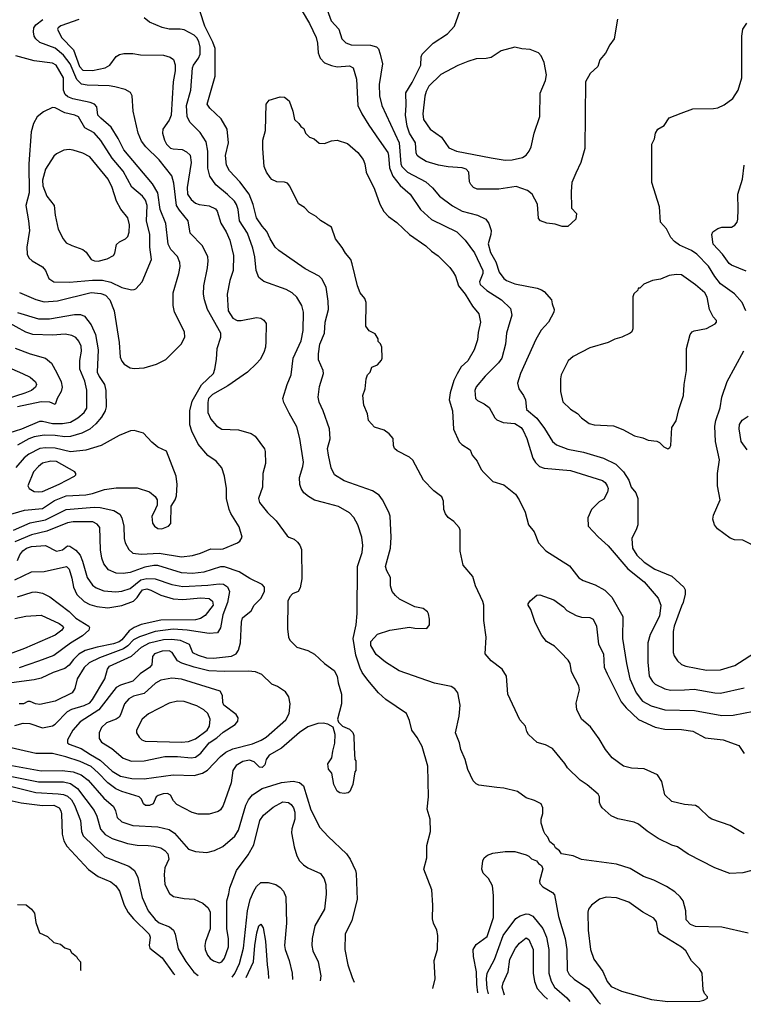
# Model space of a CAD drawing. Extents: x 997028 to 1115134, y 536408 to 618974.
# Tile 237 of 256: x 1059830 to 1065039, y 539881 to 546973. Entities that reach past the tile are written whole.
import ezdxf

# ---------------------------------------------------------------- set-up
doc = ezdxf.new("R2010")
doc.units = 0

msp = doc.modelspace()

# ---------------------------------------------------------------- linework, layer by layer
at = {"layer": '0CON10XD'}
for points in [[(1061985.4, 547205), (1062071.8, 546965), (1062127.5, 546905), (1062149.2, 546835), (1062178, 546805), (1062215, 546791.5), (1062355, 546788.1), (1062397.9, 546777.9), (1062411.9, 546761.9), (1062425.5, 546725.5), (1062440.6, 546655), (1062418.2, 546505), (1062419.2, 546425), (1062436.2, 546355), (1062560.8, 546085), (1062573.7, 545935), (1062580, 545915), (1062620.5, 545875), (1062754.4, 545805), (1062801.7, 545761.7), (1062852, 545702), (1062945, 545632.7), (1063015, 545593.8), (1063125.3, 545565.3), (1063185.8, 545535), (1063206.5, 545505), (1063223.2, 545455), (1063221.3, 545425), (1063201.4, 545358.6), (1063218.5, 545295), (1063257.5, 545227.5), (1063280.7, 545155), (1063315, 545108.5), (1063335, 545093.6), (1063395, 545070), (1063555, 545039.2), (1063585, 545028), (1063606.2, 545015), (1063658.8, 544955), (1063662, 544925), (1063676.2, 544885), (1063673.8, 544865), (1063637.1, 544795), (1063583.9, 544736.1), (1063545, 544670), (1063433.8, 544425), (1063414.6, 544355), (1063422.3, 544315), (1063457.1, 544265), (1063470.4, 544235), (1063477.5, 544165), (1063551.4, 544101.4), (1063607.6, 544027.6), (1063664.7, 543934.7), (1063695, 543911.1), (1063775, 543878.8), (1063888.1, 543858.1), (1064033.4, 543813.4), (1064120.2, 543770.2), (1064176.1, 543716.1), (1064214.2, 543655), (1064230.8, 543605), (1064265, 543563.8), (1064278.5, 543525), (1064279.6, 543335), (1064271.2, 543305), (1064235.4, 543235), (1064242.3, 543165), (1064273.2, 543115), (1064325, 543065.4), (1064403.1, 543015), (1064525, 542963.5), (1064610, 542885), (1064620, 542865), (1064619.2, 542835), (1064606.7, 542775), (1064595, 542749.2)], [(1065075, 540393.3), (1064885, 540435.7), (1064695, 540440.8), (1064658.1, 540455), (1064628.7, 540488.7), (1064625.6, 540555), (1064605.8, 540625), (1064584, 540655), (1064545, 540690), (1064485, 540728.6), (1064395, 540774.3), (1064321.1, 540801.1), (1064225, 540858.1), (1064125, 540890), (1063875, 540924.2), (1063815, 540948.8), (1063730, 540965), (1063716.4, 540986.4), (1063687, 541007), (1063676.4, 541026.4), (1063645, 541050), (1063632.5, 541085), (1063612.5, 541105), (1063602.5, 541125), (1063583.8, 541185), (1063583.8, 541215), (1063596.2, 541255), (1063596.2, 541295), (1063583.3, 541325), (1063535, 541348.8), (1063475, 541366.7), (1063412.3, 541412.3), (1063315, 541437.5), (1063265, 541442.5), (1063135, 541460), (1063115, 541468), (1063095, 541490), (1063055, 541572.5), (1063036, 541645), (1063006.2, 541715), (1062996, 541765), (1062966, 541835), (1062992.5, 541955), (1063000, 542035), (1062983.2, 542123.2), (1062963.2, 542153.2), (1062935, 542169.2), (1062815.9, 542194.1), (1062562.2, 542282.2), (1062462, 542345), (1062395, 542400), (1062358.6, 542465), (1062358.6, 542495), (1062405, 542545.7), (1062494.4, 542575.6), (1062635, 542596), (1062675, 542589.2), (1062761.7, 542588.3), (1062778.8, 542615), (1062780, 542655), (1062772.3, 542692.3), (1062765, 542706.7), (1062735, 542731.2), (1062675, 542744), (1062565, 542798), (1062534.5, 542824.5), (1062512, 542855), (1062500, 542895), (1062498, 542955), (1062472.7, 543002.7), (1062463.1, 543035), (1062498.9, 543165), (1062504.4, 543245), (1062495.8, 543395.8), (1062488, 543425), (1062442.5, 543515), (1062417, 543547), (1062370.3, 543580.3), (1062165, 543651.4), (1062096.2, 543695), (1062071.4, 543745), (1062053.1, 543835), (1062045.9, 543884.1), (1062065.7, 543954.3), (1062060, 544025), (1062014.4, 544155), (1061985, 544218.8), (1061977.3, 544255), (1061988.3, 544331.7), (1062016.7, 544425), (1062015, 544446.7), (1061981.7, 544521.7), (1061980.8, 544565), (1061991.1, 544635), (1062024.3, 544715), (1062028.6, 544795), (1062053.1, 544885), (1062051.1, 544945), (1062035.6, 545045), (1062004, 545105), (1061985.6, 545125.6), (1061885, 545178), (1061695, 545310), (1061670, 545335), (1061633.3, 545395), (1061607.8, 545447.8), (1061574.4, 545485), (1061534.6, 545545), (1061511.5, 545641.5), (1061480.9, 545715), (1061415, 545804.4), (1061339.5, 545885), (1061319.5, 545925), (1061311.5, 545995), (1061333.6, 546085), (1061323.3, 546185), (1061279.4, 546259.4), (1061198.6, 546335), (1061180.6, 546365), (1061237.8, 546565), (1061237.1, 546765), (1061220.7, 546810.7), (1061161.8, 546925), (1061128.5, 547028.5)], [(1061863.5, 547035), (1061915.6, 546945), (1061964, 546844), (1061974.6, 546804.6), (1061978.5, 546735), (1061991.9, 546695), (1062025, 546662.5), (1062075, 546641.9), (1062115, 546633.3), (1062205, 546640.9), (1062230, 546625), (1062253.7, 546543.7), (1062264.5, 546355), (1062292.5, 546295), (1062342.4, 546212.4), (1062417.1, 546105), (1062478.8, 546015), (1062485.2, 545995), (1062491, 545905), (1062516.4, 545846.4), (1062569.4, 545779.4), (1062640.5, 545715), (1062715.3, 545605.3), (1062794.7, 545534.7), (1062977.1, 545445), (1063035.7, 545385), (1063105, 545294), (1063164.7, 545165), (1063164.7, 545145), (1063139.6, 545085), (1063144.5, 545065), (1063192.3, 545022.3), (1063297.1, 544955), (1063363.6, 544893.6), (1063372.9, 544845), (1063345.5, 544754.5), (1063334.4, 544715), (1063327.8, 544635), (1063301.1, 544535), (1063277.7, 544502.3), (1063180, 544405), (1063115, 544328.8), (1063107.3, 544302.7), (1063110.8, 544245), (1063125, 544229.2), (1063173.8, 544205), (1063208.9, 544178.9), (1063250, 544105), (1063265, 544090), (1063311.3, 544071.3), (1063393.3, 544065), (1063439.4, 544035), (1063454.6, 544014.6), (1063480.5, 543955), (1063522.7, 543815), (1063543, 543783), (1063572.5, 543755), (1063605, 543743.5), (1063795, 543726.1), (1064025, 543652.5)], [(1064133, 546977), (1064110, 546835), (1064077.7, 546792.3), (1064047.5, 546732.5), (1064006.4, 546683.6), (1063992.5, 546635), (1063936.2, 546585), (1063904, 546525), (1063898, 546045), (1063868.8, 545945), (1063833.1, 545866.9), (1063805, 545800), (1063800, 545735), (1063802.5, 545615), (1063837, 545577), (1063832.5, 545535), (1063775, 545482.5), (1063735, 545483.3), (1063685, 545498.8), (1063625, 545506.7), (1063580, 545525), (1063565, 545540), (1063556.7, 545645), (1063520, 545715), (1063485, 545742.9), (1063405, 545770.6), (1063278.3, 545751.7), (1063122.8, 545752.8), (1063096, 545765), (1063076.5, 545786.5), (1063068.6, 545805), (1063062.9, 545875), (1063044, 545895), (1063015, 545905.4), (1062915, 545913.1), (1062845, 545926), (1062755, 545950.8), (1062705, 545982.2), (1062692.2, 545995), (1062684.7, 546014.7), (1062678.2, 546085), (1062635.3, 546155), (1062619.8, 546205), (1062606.4, 546285), (1062612.4, 546357.6), (1062610, 546445), (1062655, 546520.8), (1062716.4, 546645), (1062720.8, 546705), (1062728, 546725), (1062805.5, 546804.5), (1062909.3, 546870.7), (1062959.2, 546925), (1062997.5, 547035)], [(1059785, 543294.8), (1059905, 543349.8), (1060015, 543370), (1060165, 543444.8), (1060365, 543461.3), (1060409.1, 543459.1), (1060506.8, 543436.8), (1060550.5, 543410.5), (1060565.5, 543385), (1060578.5, 543325), (1060581.8, 543235), (1060589.5, 543205), (1060615, 543155.7), (1060645, 543131.2), (1060705, 543121.9), (1060835, 543129.8), (1060995.3, 543104.7), (1061075, 543112.3), (1061130.6, 543129.4), (1061205, 543160.5), (1061275, 543157.8), (1061295, 543162.2), (1061398.8, 543205), (1061415, 543216.2), (1061430.8, 543245), (1061410.7, 543320.7), (1061350.6, 543415), (1061338.9, 543445), (1061318.9, 543525), (1061317.8, 543595), (1061304.4, 543684.4), (1061285.8, 543745), (1061245, 543794), (1061185, 543834), (1061114.7, 543914.7), (1061069, 544009), (1061054.7, 544055), (1061055.4, 544155), (1061071.5, 544225), (1061138, 544342), (1061224.1, 544425), (1061235.3, 544455), (1061245.9, 544524.1), (1061252.4, 544605), (1061277.7, 544685), (1061276.9, 544715), (1061182.9, 544885), (1061160, 544955), (1061153.6, 544995), (1061154.5, 545055), (1061182.7, 545185), (1061187.3, 545235), (1061183.5, 545265), (1061144.7, 545344.7), (1061056.7, 545435), (1061043.6, 545525), (1060979.9, 545599.9), (1060958.2, 545635), (1060940, 545795), (1060925, 545846.9), (1060835, 545963.3), (1060737.7, 546057.7), (1060707.6, 546097.6), (1060682.3, 546155), (1060645.7, 546315), (1060640, 546425), (1060627.6, 546447.6), (1060589.3, 546469.3), (1060515, 546488.8), (1060475, 546495.4), (1060315, 546500), (1060275, 546508.2), (1060242.4, 546542.4), (1060192.4, 546655), (1060145, 546718.4), (1060085, 546766.9), (1059975, 546809.2), (1059945.6, 546835), (1059934.7, 546854.7), (1059928.2, 546885), (1059931.2, 546915), (1059945.4, 546935), (1059995.6, 546974.4)], [(1060255, 546973.8), (1060125, 546928.9), (1060105.7, 546915), (1060103.1, 546905), (1060130.9, 546845), (1060216.3, 546756.3), (1060261.5, 546635), (1060285, 546608.9), (1060355, 546606.3), (1060444.7, 546625.3), (1060477.8, 546645), (1060523.4, 546706.6), (1060548, 546722), (1060580.7, 546729.3), (1060645, 546730), (1060699.1, 546719.1), (1060865, 546716.9), (1060913, 546703), (1060936.2, 546685), (1060948.3, 546648.3), (1060949.5, 546605), (1060934.4, 546525), (1060920.4, 546285), (1060905, 546249.2), (1060861.1, 546185), (1060858.8, 546155), (1060871.8, 546105), (1060887.7, 546075), (1060915, 546048.5), (1060935, 546041.5), (1060998.5, 546038.5), (1061030.6, 546020.6), (1061056.3, 545996.3), (1061064.5, 545944.5), (1061034.7, 545765), (1061038.7, 545715), (1061065, 545678.2), (1061095, 545652.1), (1061122.1, 545642.1), (1061195, 545630.9), (1061239.8, 545609.8), (1061252.5, 545592.5), (1061278.3, 545508.3), (1061315.3, 545445.3)], [(1062803.7, 539994.2), (1062820, 540065), (1062814.3, 540195), (1062837.1, 540275), (1062840, 540375), (1062832, 540415), (1062808, 540465), (1062802, 540495), (1062803.8, 540595), (1062796.2, 540705), (1062740, 540855), (1062760, 540935), (1062760, 541025), (1062787.1, 541125), (1062784.3, 541215), (1062762.5, 541285), (1062772.9, 541375), (1062767.8, 541595), (1062727.4, 541737.4), (1062692.1, 541802.1), (1062652, 541855), (1062636, 541925), (1062614.5, 541974.5), (1062465.5, 542075.5), (1062413.7, 542123.7), (1062335, 542214.2), (1062295, 542270.8), (1062281.2, 542301.2), (1062249.8, 542395), (1062230.5, 542515), (1062252.9, 542615), (1062259.2, 542695), (1062260.8, 543035), (1062295.6, 543135), (1062299.5, 543185), (1062292.7, 543245), (1062264.5, 543335), (1062236, 543386), (1062205, 543420.6), (1062125, 543466.4), (1062016.2, 543496.2), (1061953, 543513), (1061908.3, 543538.3), (1061874.5, 543564.5), (1061855, 543596.7), (1061845.5, 543625.5), (1061843.6, 543675), (1061868.5, 543755), (1061871.8, 543785), (1061846.2, 543955), (1061825, 544040), (1061768.7, 544138.7), (1061732, 544215), (1061724.2, 544244.2), (1061754.4, 544345), (1061783.5, 544415), (1061798.8, 544535), (1061855, 544659.2), (1061870, 544735), (1061872.7, 544865), (1061861.1, 544915), (1061824.4, 544975), (1061791.4, 545005), (1061748.8, 545028.8), (1061587, 545087), (1061550.8, 545115), (1061532.2, 545165), (1061521.6, 545265), (1061507.5, 545327.5), (1061468.8, 545435), (1061411.9, 545525), (1061402.5, 545605), (1061391.3, 545641.3), (1061375, 545665.4), (1061325, 545714.6), (1061242.5, 545782.5), (1061197.9, 545845), (1061183.6, 545903.6), (1061183.6, 546025), (1061173.2, 546093.2), (1061129.8, 546159.8), (1061054.5, 546235), (1061036.1, 546275), (1061030.6, 546355), (1061062.7, 546465), (1061074.2, 546625), (1061081.8, 546645), (1061118.1, 546695), (1061128.8, 546725), (1061128.7, 546775), (1061119.3, 546815), (1061105, 546841.5), (1061085, 546861.6), (1061015, 546898.7), (1060985.4, 546904.6), (1060905.4, 546905.4), (1060856.4, 546916.4), (1060765, 546956), (1060726.2, 546985)], [(1065056.2, 544875), (1065031.1, 544935), (1064975, 544997.8), (1064875, 545071.2), (1064833.3, 545123.3), (1064788, 545198), (1064705, 545283.8), (1064665, 545310.4), (1064578.9, 545348.9), (1064544, 545375), (1064518, 545405), (1064485, 545466.7), (1064444, 545515), (1064436.2, 545625), (1064380.5, 545800.5), (1064381.2, 546075), (1064398.8, 546115), (1064406.7, 546155), (1064423.3, 546185), (1064469.3, 546210.7), (1064505, 546266.7), (1064591.2, 546298.8), (1064675, 546331.4), (1064825, 546333.1), (1064855, 546338.6), (1064900.2, 546359.8), (1064963.9, 546406.1), (1065002.5, 546465), (1065028.5, 546555), (1065027.1, 546855), (1065034.3, 546905.7), (1065065, 546946.7)], [(1063325, 545961.5), (1063375, 545964.5), (1063449.8, 545980.2), (1063475, 545996), (1063497.5, 546025), (1063512.4, 546057.6), (1063533.1, 546155), (1063573.6, 546275), (1063577.6, 546442.4), (1063615.3, 546534.7), (1063621.8, 546575), (1063604.4, 546664.4), (1063582.7, 546712.7), (1063565, 546733.8), (1063505, 546758.8), (1063445, 546763.8), (1063394.1, 546775.9), (1063295, 546748), (1063225, 546701.4), (1063186.8, 546693.2), (1063115, 546690.6), (1063055, 546671.4), (1062985, 546642.2), (1062862.1, 546577.9), (1062775, 546492.9), (1062755, 546456), (1062747, 546423), (1062731.3, 546295), (1062737.9, 546255), (1062785.6, 546185), (1062867.5, 546127.5), (1062919.4, 546049.4), (1062975.2, 546025.2), (1063223, 545977), (1063325, 545961.5)], [(1061016.2, 544723.8), (1060945.4, 544865.4), (1060934.4, 544915), (1060935.6, 545004.4), (1060976.5, 545145), (1060984.3, 545194.3), (1060981.9, 545225), (1060965, 545267.5), (1060917.4, 545317.4), (1060897.5, 545355), (1060882.3, 545505), (1060841.8, 545605), (1060824.7, 545725), (1060785, 545789.5), (1060579.6, 546035), (1060537.6, 546117.6), (1060487.7, 546197.7), (1060414.1, 546264.1), (1060392.9, 546285), (1060385.7, 546345), (1060369.2, 546365), (1060336.9, 546376.9), (1060212.1, 546402.1), (1060177.2, 546417.2), (1060156.8, 546435), (1060145.3, 546465), (1060146.2, 546555), (1060093.5, 546645), (1060065, 546660), (1059935, 546675.5), (1059802.4, 546712.4)], [(1065155, 540858.1), (1065035, 540827.1), (1064942.6, 540822.6), (1064833.2, 540863.2), (1064641.7, 540961.7), (1064565, 541015.8), (1064525, 541027.1), (1064426.2, 541075), (1064347, 541127), (1064285, 541178), (1064252.7, 541192.7), (1064135, 541215.8), (1064088.3, 541238.3), (1064023.3, 541295), (1064010, 541315), (1064003.8, 541335), (1064003.3, 541375), (1063993.3, 541395), (1063915, 541462), (1063865, 541494.2), (1063774.2, 541585), (1063754.5, 541614.5), (1063665, 541723.8), (1063615, 541748.8), (1063555, 541766.7), (1063493.3, 541825), (1063480, 541845), (1063470, 541885), (1063430.8, 541930.8), (1063344, 542115), (1063333.8, 542245), (1063303.3, 542295), (1063224.3, 542354.3), (1063181.2, 542405), (1063188.9, 542525), (1063170, 542645), (1063170.6, 542755), (1063165, 542782.5), (1063112, 542895), (1063092.7, 542962.7), (1063022.7, 543042.7), (1063000, 543145), (1063000, 543295), (1062993.3, 543315), (1062955, 543358.8), (1062915, 543386.2), (1062894.3, 543414.3), (1062884, 543444), (1062880, 543505), (1062868.8, 543535), (1062810.3, 543580.3), (1062736.2, 543655), (1062659.1, 543799.1), (1062635, 543822), (1062547.7, 543867.7), (1062527.5, 543885), (1062520, 543905), (1062517.5, 543955), (1062489.5, 543989.5), (1062452.5, 544015), (1062385, 544038), (1062342, 544085), (1062334.1, 544134.1), (1062307.3, 544197.3), (1062300, 544265), (1062316, 544315), (1062323.9, 544386.1), (1062333.3, 544415), (1062352.5, 544435), (1062365, 544470), (1062405, 544487.5), (1062435, 544520), (1062440, 544535), (1062437.5, 544615), (1062428.3, 544638.3), (1062410, 544655), (1062410, 544675), (1062389.3, 544709.3), (1062345, 544732.5), (1062322.5, 544765), (1062323.3, 544935), (1062313.6, 544963.6), (1062282, 545005), (1062261.4, 545055), (1062224.4, 545214.4), (1062214, 545245), (1062175, 545290), (1062151.7, 545331.7), (1062104, 545395), (1062075, 545477.5), (1061995.9, 545525.9), (1061964.1, 545554.1), (1061914.4, 545584.4), (1061879.1, 545619.1), (1061836.1, 545646.1), (1061775, 545772.5), (1061757.5, 545795), (1061735, 545803.3), (1061680, 545805), (1061645, 545822), (1061632.5, 545835), (1061605.8, 545875), (1061590, 545915), (1061580, 546045), (1061580, 546105), (1061600, 546175), (1061603.8, 546365), (1061625, 546393.8), (1061705, 546416.2), (1061735.9, 546415.9), (1061769.2, 546389.2), (1061796.7, 546315), (1061807.5, 546255), (1061840, 546225), (1061853.6, 546203.6), (1061875, 546190), (1061887.5, 546155), (1061915, 546127.5), (1061950, 546115), (1061985, 546082.5), (1062025, 546080), (1062075, 546100), (1062114.2, 546105.8), (1062190.7, 546080.7), (1062265, 546016), (1062302.9, 545965), (1062314.4, 545935), (1062323.4, 545873.4), (1062383, 545753), (1062423.1, 545645), (1062450.7, 545590.7), (1062485.5, 545555.5), (1062545, 545512), (1062635.5, 545425.5), (1062753.8, 545345), (1062795.5, 545305.5), (1062842.4, 545272.4), (1062927, 545187), (1062950, 545155), (1062966.7, 545125), (1062987.8, 545055), (1063036.5, 544995), (1063088.6, 544908.6), (1063134.5, 544854.5), (1063147.3, 544795), (1063130.5, 544719.5), (1063125, 544667.5), (1063101.4, 544595), (1063055, 544515.8), (1063008.5, 544471.5), (1062978.4, 544421.6), (1062955.3, 544374.7), (1062928.5, 544285), (1062920.6, 544235), (1062944.4, 544155), (1062953.8, 544023.8), (1062992.5, 543932.5), (1063012.5, 543912.5), (1063072.5, 543875), (1063087.5, 543835), (1063122.3, 543792.3), (1063152.5, 543732.5), (1063170.5, 543710.5), (1063236.4, 543646.4), (1063315, 543621.2), (1063398, 543555), (1063425, 543513.3), (1063468, 543425), (1063492, 543335), (1063533.4, 543283.4), (1063563.7, 543203.7), (1063617.4, 543147.4), (1063788.1, 543038.1), (1063855, 542951.4), (1063885, 542932.9), (1063971.3, 542901.3), (1064042.8, 542862.8), (1064093.1, 542813.1), (1064171.9, 542675), (1064170, 542515), (1064197.3, 542335), (1064221.4, 542225), (1064266.9, 542125), (1064313.8, 542065), (1064375, 542029.4), (1064475, 542002.4), (1064687, 541997), (1064885, 541960), (1064965, 541962.7), (1065115, 541992.9)], [(1060635, 545026), (1060655, 545028.8), (1060665, 545034), (1060711.2, 545085), (1060778.5, 545245), (1060766.9, 545335), (1060765.9, 545425.9), (1060741.6, 545525), (1060748, 545635), (1060735, 545672.2), (1060715, 545700.9), (1060636.9, 545766.9), (1060575, 545882.7), (1060495.8, 545975.8), (1060413.7, 546103.7), (1060365, 546157.5), (1060299.4, 546195), (1060252.6, 546272.6), (1060226.2, 546285), (1060155, 546301.5), (1060085, 546336.7), (1060065, 546340), (1060001.4, 546308.6), (1059955, 546272), (1059928.6, 546225), (1059912.5, 546165), (1059894.7, 545935.3), (1059898.4, 545725), (1059874.8, 545635), (1059894.3, 545525), (1059899.5, 545455), (1059880.9, 545335), (1059883.3, 545285), (1059895, 545258), (1059919.2, 545235), (1059995, 545192.5), (1060015.4, 545165), (1060038.8, 545108.8), (1060075, 545084.6), (1060188.7, 545081.3), (1060355, 545096.4), (1060425, 545095.9), (1060485, 545083.3), (1060565, 545043.1), (1060635, 545026)], [(1060395, 545234.5), (1060458.7, 545251.3), (1060505.9, 545274.1), (1060515, 545290), (1060526.4, 545353.6), (1060547.7, 545372.3), (1060592.5, 545395), (1060607.7, 545412.3), (1060617.3, 545442.7), (1060619.2, 545495), (1060608, 545545), (1060556.8, 545606.8), (1060525.7, 545665), (1060496.5, 545765), (1060466.5, 545825), (1060334.5, 545984.5), (1060285, 546011.4), (1060215, 546032.5), (1060185, 546037.5), (1060147.3, 546032.7), (1060095, 546006), (1060075, 545989.2), (1060015, 545896.2), (1059995, 545817.5), (1059996.9, 545776.9), (1060025, 545701.2), (1060078, 545635), (1060084.4, 545565), (1060108, 545465), (1060142, 545395), (1060165, 545366.2), (1060205, 545345.8), (1060285, 545318.1), (1060308.8, 545298.8), (1060345.4, 545245.4), (1060367.5, 545235), (1060395, 545234.5)], [(1065060.2, 545160.2), (1064955, 545204.4), (1064937.8, 545217.8), (1064888.6, 545285), (1064821.9, 545355), (1064812, 545425), (1064820, 545445), (1064855, 545468), (1064885, 545478), (1064955, 545478.8), (1064978.3, 545491.7), (1064994, 545515), (1065000, 545535), (1065002.5, 545605), (1064999.4, 545715), (1065034, 545825), (1065044, 545925)], [(1061315.3, 545445.3), (1061343.5, 545385), (1061369.5, 545275), (1061366.2, 545165), (1061343.5, 545095), (1061322.2, 544995), (1061331.6, 544875), (1061365, 544822.2), (1061395, 544805.6), (1061425, 544805.6), (1061535, 544826.9), (1061565, 544822.5), (1061587.9, 544807.9), (1061603.6, 544783.6), (1061602.5, 544655), (1061599.2, 544615), (1061587.5, 544575), (1061560, 544525), (1061535, 544496), (1061470, 544435), (1061327.5, 544335), (1061216.9, 544273.1), (1061190, 544245), (1061183.4, 544215), (1061184.1, 544144.1), (1061205, 544094.2), (1061247.4, 544047.4), (1061285, 544022.5), (1061405, 544017.8), (1061495, 543992.9), (1061525, 543973.8), (1061591.7, 543881.7), (1061597.7, 543862.3), (1061600, 543775), (1061580, 543705), (1061578, 543605), (1061549.2, 543525), (1061555.8, 543495), (1061613, 543423), (1061675, 543364), (1061755.8, 543255.8), (1061767.5, 543245), (1061805, 543230), (1061829.5, 543209.5), (1061847.5, 543187.5), (1061857.7, 543157.7), (1061860, 542945), (1061849.7, 542880.3), (1061835, 542853.3), (1061793.9, 542836.1), (1061774.1, 542815.9), (1061761.2, 542785), (1061757.5, 542585), (1061763.8, 542525), (1061774.2, 542504.2), (1061824.2, 542454.2), (1061905, 542428), (1061952.3, 542402.3), (1062024.2, 542334.2), (1062093.8, 542285), (1062114.2, 542245), (1062121.9, 542195), (1062145.6, 542115), (1062145.6, 542045), (1062116.7, 541935), (1062123.9, 541913.9), (1062152.5, 541885), (1062205, 541863.3), (1062228.8, 541838.8), (1062236.1, 541816.1), (1062237, 541727), (1062242.5, 541645), (1062250, 541635), (1062250, 541565), (1062242.5, 541555), (1062228.8, 541465), (1062206.1, 541413.9), (1062195, 541403.3), (1062165, 541400), (1062135, 541403.8), (1062116.1, 541416.1), (1062091.2, 541465), (1062077.5, 541545), (1062052.5, 541575), (1062047, 541613), (1062077.5, 541655), (1062083.3, 541705), (1062099.5, 541760.5), (1062101.2, 541825), (1062086.1, 541876.1), (1062048.8, 541898.8), (1062015, 541905.7), (1061975, 541903.1), (1061905, 541878.9), (1061845, 541838.9), (1061715, 541725.5), (1061626, 541675), (1061603.8, 541643.8), (1061594, 541605), (1061574.2, 541585.8), (1061555, 541587.5), (1061518.2, 541628.2), (1061485, 541638.2), (1061435, 541629.7), (1061388.8, 541601.2), (1061364.6, 541565), (1061352.3, 541475), (1061295, 541312), (1061275, 541282), (1061259.7, 541270.3), (1061195, 541250), (1061115, 541249.6), (1061071.3, 541261.3), (1060960.2, 541320.2), (1060936.9, 541345), (1060915, 541387.5), (1060895, 541398.5), (1060862.9, 541397.1), (1060827.5, 541385), (1060813.3, 541375), (1060790, 541325), (1060765, 541312.5), (1060735, 541312.9), (1060721.4, 541325), (1060707.3, 541357.3), (1060689.2, 541375), (1060565, 541412.4), (1060522.7, 541432.7), (1060465, 541474.7), (1060395, 541548.2), (1060343.4, 541593.4), (1060265, 541629.8), (1060163.2, 541663.2), (1060065, 541685.9), (1059945, 541686.5), (1059715, 541740.6)], [(1064495, 543882.5), (1064509.3, 543890.7), (1064517.5, 543905), (1064523.8, 544035), (1064555.8, 544084.2), (1064574.4, 544165), (1064609.2, 544265), (1064612.9, 544345), (1064629.5, 544445), (1064631.1, 544605), (1064655.7, 544704.3), (1064671.2, 544725), (1064685, 544732.5), (1064775, 544748.8), (1064837.3, 544782.7), (1064846.2, 544795), (1064846.2, 544805), (1064822.7, 544832.7), (1064795.7, 544885.7), (1064777.8, 544975), (1064760.8, 545005), (1064695, 545064), (1064595, 545136), (1064557.7, 545137.7), (1064505, 545129.2), (1064443.6, 545103.6), (1064385, 545093.3), (1064323, 545067), (1064295, 545040), (1064281.7, 545038.3), (1064280, 545025), (1064251.7, 544998.3), (1064243, 544977), (1064243.6, 544746.4), (1064236.7, 544725), (1064225, 544713.8), (1064164, 544686), (1064115, 544672.5), (1064065, 544646.7), (1063935, 544608), (1063815, 544546), (1063778.8, 544515), (1063728, 544415), (1063722.5, 544385), (1063722.5, 544295), (1063740.6, 544220.6), (1063795, 544166.7), (1063845, 544136.2), (1063874.4, 544104.4), (1063930, 544065), (1063965, 544054.4), (1064105, 544047.5), (1064171.3, 544021.3), (1064255, 543976.2), (1064315, 543962), (1064355, 543944), (1064415.9, 543935.9), (1064436.1, 543926.1), (1064467.5, 543895), (1064495, 543882.5)], [(1059828.9, 545008.9), (1059945, 544957.9), (1060005, 544941.1), (1060101.7, 544948.3), (1060345, 545008.3), (1060415, 545001.6), (1060448.7, 544988.7), (1060478.8, 544955), (1060509.1, 544875), (1060547, 544647), (1060553, 544543), (1060564.3, 544514.3), (1060581.7, 544491.7), (1060625.9, 544465.9), (1060655, 544460), (1060725, 544464), (1060815, 544491.2), (1060882.5, 544525), (1060993.3, 544635), (1061018, 544685), (1061016.2, 544723.8)], [(1059813.6, 544863.6), (1059965, 544818.1), (1060045, 544818.2), (1060225, 544848.2), (1060268.6, 544848.6), (1060297.4, 544837.4), (1060345.2, 544775.2), (1060375, 544706), (1060394.8, 544595), (1060388.2, 544435), (1060402, 544402), (1060439.6, 544345), (1060451.1, 544301.1), (1060451.8, 544185), (1060446.2, 544155), (1060419.5, 544110.5), (1060379.1, 544060.9), (1060334, 544024), (1060276.5, 543993.5), (1060195, 543969.5), (1060155, 543967.1), (1060085, 543977), (1060005, 543979.4), (1059935, 543967.5), (1059895, 543954.2), (1059815, 543907.6)], [(1059755, 543997.8), (1059845.6, 544025), (1059975, 544080), (1059995, 544081.9), (1060065, 544064.3), (1060137, 544063), (1060195, 544074.1), (1060247.5, 544105), (1060295, 544143.6), (1060312.3, 544175), (1060314.1, 544305), (1060298.1, 544368.1), (1060263.8, 544455), (1060262, 544518), (1060274.5, 544585), (1060272.2, 544622.2), (1060255, 544658), (1060233, 544683), (1060205, 544697.8), (1060157, 544707), (1060065, 544700), (1059925, 544706), (1059873.1, 544723.1), (1059735, 544797.7)], [(1059797.7, 544607.7), (1059905.9, 544565.9), (1060015.9, 544535.9), (1060058.5, 544498.5), (1060098.2, 544428.2), (1060127.3, 544365), (1060136.5, 544325), (1060128.5, 544295), (1060100, 544245), (1060085, 544200), (1060048, 544218), (1059985, 544219.1), (1059815, 544183.8)], [(1065153.4, 543163.4), (1065035, 543224.3), (1064975, 543227.1), (1064945, 543237.1), (1064854, 543305), (1064832, 543335), (1064820, 543375), (1064824, 543405), (1064872.5, 543515), (1064852.9, 543615), (1064852.9, 543705), (1064867.4, 543802.6), (1064839.5, 543935), (1064833.8, 544045), (1064840, 544085), (1064872.4, 544177.6), (1064884.4, 544255), (1064922.4, 544367.6), (1065043.4, 544586.6)], [(1059735, 544473.8), (1059850, 544425), (1059905, 544396.7), (1059944.2, 544365), (1059951.4, 544345), (1059942.9, 544325), (1059915, 544302.1), (1059867.3, 544282.7), (1059671, 544219)], [(1065067.1, 543875), (1065024.5, 543935), (1065008.2, 544025), (1065012.6, 544057.4), (1065031.3, 544088.7), (1065075, 544116.9)], [(1060853.6, 543306.4), (1060865, 543311.2), (1060900, 543325), (1060917.5, 543345), (1060920.7, 543469.3), (1060950, 543515), (1060957.7, 543542.3), (1060962.5, 543625), (1060956.9, 543685), (1060886.7, 543865), (1060825, 543893.3), (1060780.3, 543930.3), (1060720, 543995), (1060655, 544013.8), (1060627.7, 544012.3), (1060545, 543977.5), (1060415.4, 543904.6), (1060305, 543871.3), (1060195, 543861.2), (1060085, 543887), (1060015, 543889.8), (1059975, 543883.2), (1059896, 543844), (1059863, 543817), (1059802, 543748)], [(1059965, 543570.8), (1059995, 543574.6), (1060115, 543627.1), (1060223.3, 543685), (1060233.3, 543695), (1060233.3, 543705), (1060225.7, 543715.7), (1060095, 543790.6), (1060055, 543793.4), (1059995, 543777.7), (1059965.5, 543755), (1059929.6, 543715), (1059889.2, 543615), (1059898, 543595), (1059935, 543575.5), (1059965, 543570.8)], [(1064025, 543652.5), (1064045, 543638.9), (1064060, 543615), (1064065.3, 543595), (1064060.3, 543569.7), (1064035, 543520), (1064000.9, 543499.1), (1063946.2, 543445), (1063920, 543385), (1063923.3, 543325), (1063995, 543246.7), (1064065, 543183.8), (1064207.4, 543017.4), (1064324.1, 542924.1), (1064426.6, 542806.6), (1064444.6, 542755), (1064434.7, 542675.3), (1064367.8, 542545), (1064351.5, 542485), (1064350.5, 542345), (1064361.9, 542245), (1064384.4, 542205), (1064405, 542185.7), (1064475, 542153.3), (1064515, 542142.7), (1064614.6, 542145.4), (1064685, 542150), (1064835, 542122.9), (1064875, 542121.8), (1065045, 542161.2)], [(1059725, 543398.5), (1059865, 543438.8), (1059995, 543451.2), (1060080.9, 543509.1), (1060165, 543542.4), (1060305, 543550.7), (1060355, 543560.4), (1060440.9, 543589.1), (1060525, 543601.1), (1060675, 543600), (1060765, 543570.8), (1060805, 543538.8), (1060818.8, 543515), (1060818.8, 543475), (1060808.3, 543448.3), (1060782, 543395), (1060786.1, 543346.1), (1060800, 543325), (1060825, 543308.8), (1060853.6, 543306.4)], [(1059795, 541888.6), (1059854.5, 541905.5), (1059903, 541903), (1059995, 541871.4), (1060065, 541887.5), (1060085, 541899.5), (1060175, 541990), (1060205, 542005.8), (1060295, 542032.7), (1060335, 542053.1), (1060355, 542076.9), (1060441.9, 542225), (1060461.9, 542295), (1060476.7, 542315), (1060635, 542387.9), (1060707.7, 542452.3), (1060765, 542483.6), (1060865, 542507.7), (1060925, 542511.7), (1060983.9, 542503.9), (1061050, 542475), (1061074.2, 542415), (1061114.4, 542394.4), (1061175, 542375.2), (1061225, 542372.6), (1061355, 542388.6), (1061388.5, 542405), (1061405, 542432), (1061420.4, 542485), (1061426.9, 542633.1), (1061433.8, 542665), (1061495, 542713.8), (1061518, 542755), (1061565.5, 542804.5), (1061592.9, 542855), (1061592.9, 542885), (1061574.6, 542904.6), (1061487.4, 542947.4), (1061410, 542995), (1061305, 543032.1), (1061275, 543032.1), (1061155, 542992.7), (1061075, 542983.1), (1060995, 542987.9), (1060825, 543040.7), (1060795, 543041.6), (1060729.9, 543029.9), (1060625, 542991.1), (1060575, 542982.7), (1060525, 542986.7), (1060468.9, 543008.9), (1060435, 543054), (1060421.2, 543095), (1060411.8, 543155), (1060406.7, 543315), (1060388.1, 543338.1), (1060356.7, 543355), (1060215, 543355.2), (1060175, 543348.8), (1060025, 543288.4), (1059915, 543262.4), (1059795, 543212.2)], [(1059815, 543078), (1059832, 543118), (1059853.4, 543146.6), (1059879.5, 543165), (1059915, 543177.7), (1060015, 543185.9), (1060095, 543143.6), (1060138.8, 543155), (1060175, 543182.5), (1060191.7, 543181.7), (1060235, 543150.8), (1060264.7, 543114.7), (1060282.7, 543072.7), (1060315.7, 542955.7), (1060355, 542898.5), (1060381.3, 542881.3), (1060435, 542860), (1060522.4, 542852.4), (1060565, 542856.8), (1060624.8, 542875.2), (1060703, 542937), (1060745, 542948.5), (1060805.2, 542945.2), (1060925, 542904.8), (1061005, 542889.6), (1061185, 542899.4), (1061265, 542910.4), (1061296.1, 542906.1), (1061325, 542888.2), (1061339.2, 542855), (1061326.9, 542775), (1061293.3, 542685), (1061276.6, 542593.4), (1061254.5, 542555.5), (1061195, 542551.2), (1061035, 542574.8), (1060935, 542582.4), (1060804.8, 542564.8), (1060691.6, 542528.4), (1060649.7, 542505), (1060607.6, 542462.4), (1060578, 542442), (1060405, 542375.2), (1060331, 542339), (1060295, 542305.5), (1060242.9, 542225), (1060226.5, 542155), (1060207.8, 542125), (1060085, 542064), (1059975, 542040), (1059942.5, 542045), (1059905, 542062.5), (1059888.3, 542061.7), (1059857.5, 542045), (1059825, 542044.4)], [(1059795, 542937.1), (1059915, 542995.3), (1060005, 542997.2), (1060166.2, 543035), (1060185, 543013.8), (1060205, 542951.2), (1060216.2, 542885), (1060241.8, 542831.8), (1060295, 542780.9), (1060335, 542761.2), (1060385, 542746.9), (1060465, 542736.2), (1060565, 542753.2), (1060649.1, 542785), (1060675, 542809.6), (1060695, 542840), (1060715, 542865.8), (1060745, 542873.1), (1060775, 542864.1), (1060845, 542827.6), (1060935, 542801.9), (1061005, 542795.3), (1061135, 542807.7), (1061195, 542802.5), (1061218.8, 542785), (1061221.6, 542755), (1061165, 542680.5), (1061130.9, 542659.1), (1061095, 542650), (1060845, 542647), (1060704.8, 542615.2), (1060655, 542594.8), (1060618.2, 542571.8), (1060565, 542506.4), (1060545, 542491.2), (1060505, 542476.3), (1060387.2, 542452.8), (1060301.9, 542428.1), (1060255, 542403.4), (1060216.3, 542363.7), (1060185, 542323.8), (1060155, 542300), (1060070.5, 542269.5), (1059985, 542229.3), (1059935, 542217.4), (1059735, 542191.7)], [(1059813.6, 542816.4), (1059918.7, 542848.7), (1059945, 542850.5), (1059995, 542841.8), (1060046.5, 542816.5), (1060185, 542708.9), (1060235, 542662.4), (1060326.7, 542605), (1060332.2, 542595), (1060328.1, 542575), (1060281.1, 542535), (1060195, 542481.8), (1060076.3, 542393.7), (1059965, 542351.7), (1059825, 542304.2)], [(1065045, 541107.5), (1064945, 541168), (1064813.2, 541213.2), (1064793.8, 541225), (1064719.1, 541299.1), (1064695, 541312), (1064615, 541320), (1064525, 541342), (1064475, 541390), (1064451.4, 541485), (1064422.4, 541532.4), (1064325, 541576), (1064235, 541580.8), (1064175.7, 541595.7), (1064095.8, 541655.8), (1064045.9, 541715.9), (1064002.3, 541792.3), (1063939.1, 541879.1), (1063875, 541933.3), (1063840.8, 542005), (1063835, 542050), (1063860, 542145), (1063853.8, 542175), (1063802, 542275), (1063792, 542335), (1063779.1, 542359.1), (1063726.2, 542415), (1063679.1, 542459.1), (1063623.3, 542495), (1063587.7, 542537.7), (1063541.2, 542631.2), (1063510, 542725), (1063491.2, 542755), (1063490, 542765), (1063504.1, 542785.9), (1063551.7, 542828.3), (1063575, 542830), (1063675, 542793.8), (1063745, 542743.8), (1063768.3, 542718.3), (1063835, 542680.8), (1063875, 542668.6), (1063935, 542665.7), (1063958, 542655), (1063981.8, 542605), (1063995.4, 542475.4), (1064031.4, 542405), (1064038.3, 542308.3), (1064059.8, 542259.8), (1064159.4, 542059.4), (1064195.7, 542015), (1064285, 541931.4), (1064405, 541877.8), (1064475, 541861.5), (1064595, 541858.9), (1064675, 541846.9), (1064765, 541799.4), (1064895, 541785.5), (1065005.8, 541745.8), (1065045, 541687.5)], [(1064595, 542749.2), (1064542, 542605), (1064534.7, 542565), (1064533.3, 542415), (1064540.8, 542390.8), (1064565.4, 542355.4), (1064595, 542328.1), (1064625, 542315.6), (1064775, 542287.9), (1064875, 542290.9), (1064978.1, 542321.9), (1065152, 542435)], [(1059795, 542660.5), (1059875, 542675.5), (1059985, 542684.5), (1060115, 542622.3), (1060140, 542605), (1060144.4, 542595), (1060134.4, 542575), (1060085, 542539.6), (1059865, 542443.6), (1059715, 542387.2)], [(1060725, 541504.2), (1060935, 541533.3), (1061085, 541527.7), (1061145.3, 541544.7), (1061181.9, 541568.1), (1061275.5, 541665), (1061315, 541696.7), (1061365, 541721.4), (1061505, 541757.6), (1061567.9, 541782.1), (1061603.6, 541805), (1061745, 541930), (1061769.1, 541975), (1061777.8, 542045), (1061767.1, 542095), (1061742.4, 542132.4), (1061685, 542168.6), (1061645, 542185.8), (1061572, 542255), (1061527.5, 542275), (1061475, 542280), (1061305, 542276.9), (1061192.2, 542282.2), (1061085, 542308.8), (1060998, 542338), (1060965.6, 542355.6), (1060928.4, 542415), (1060905, 542427.4), (1060855, 542424.8), (1060800, 542405), (1060785.5, 542385), (1060780.4, 542325), (1060765, 542305.5), (1060698, 542262), (1060645, 542207.1), (1060555, 542178.4), (1060525, 542161.4), (1060399.5, 542000.5), (1060265.5, 541915), (1060211.8, 541855), (1060174.4, 541785), (1060174.4, 541765), (1060185.8, 541755), (1060272.9, 541722.9), (1060339.8, 541679.8), (1060410.1, 541640.1), (1060495, 541560.8), (1060555, 541524.8), (1060637.1, 541507.1), (1060725, 541504.2)], [(1060635, 541632.7), (1060725, 541633.8), (1060875.3, 541665.3), (1060965, 541665.9), (1061065, 541655.9), (1061095, 541661.3), (1061135, 541689.6), (1061194, 541765), (1061249.7, 541800.3), (1061295, 541840), (1061381.2, 541895), (1061399.5, 541920.5), (1061403.3, 541945), (1061387.9, 541967.9), (1061298.8, 542035), (1061291.4, 542055), (1061289.4, 542105), (1061272, 542135), (1060995, 542223.1), (1060925, 542229.6), (1060845, 542215.4), (1060806.4, 542193.6), (1060725, 542119.6), (1060649.1, 542100.9), (1060615, 542081.1), (1060584, 542046), (1060556.4, 541965), (1060545, 541948.6), (1060525, 541934.5), (1060455, 541908.2), (1060418.5, 541875), (1060401.5, 541835), (1060402.9, 541795), (1060418.9, 541768.9), (1060492.4, 541722.4), (1060575, 541653.5), (1060635, 541632.7)], [(1060995, 541769.1), (1061045, 541774.7), (1061095, 541791.6), (1061179.2, 541855), (1061196.6, 541885), (1061200.9, 541935), (1061185.4, 541975), (1061155, 542002.1), (1061105, 542030), (1061015, 542062.5), (1060966.1, 542063.9), (1060905, 542050), (1060756.5, 541973.5), (1060711.9, 541935), (1060670.8, 541855), (1060670, 541835), (1060690, 541805), (1060708, 541785), (1060732.5, 541775), (1060995, 541769.1)], [(1059745.7, 541605.7), (1059985, 541563), (1060135, 541565.7), (1060215, 541554.3), (1060273.3, 541533.3), (1060322.5, 541495), (1060435.4, 541365), (1060504.4, 541305), (1060520, 541275), (1060530.6, 541225), (1060564.2, 541195), (1060645, 541168), (1060825, 541159.6), (1060905, 541140.8), (1060945, 541112.1), (1061045, 540998), (1061095, 540980), (1061176.8, 540973.2), (1061232, 540988), (1061291.9, 541018.1), (1061378.8, 541091.2), (1061405.4, 541135), (1061458.2, 541315), (1061476.9, 541353.1), (1061505, 541388.5), (1061575.3, 541434.7), (1061715, 541479.1), (1061797.8, 541487.8), (1061845, 541478.9), (1061873.5, 541453.5), (1061925, 541282), (1061991.4, 541155), (1062049.3, 541089.3), (1062182.9, 540965), (1062209.4, 540925), (1062247.1, 540845), (1062253, 540823), (1062259.2, 540635), (1062220.5, 540485), (1062173.8, 540385), (1062171.5, 540275), (1062192.7, 540165), (1062223.1, 540073.1), (1062238.1, 540039.7)], [(1059725, 541530.6), (1059965, 541483.6), (1060145, 541483.5), (1060195, 541470.8), (1060245, 541434), (1060366.7, 541276.7), (1060385.9, 541235.9), (1060412.6, 541142.6), (1060445, 541102.9), (1060495, 541073.8), (1060605, 541039.3), (1060675, 541027.5), (1060755, 541023.8), (1060795, 541020.5), (1060845, 541006.5), (1060875, 540988.1), (1060895.5, 540965), (1060904.5, 540925), (1060875, 540863.8), (1060870, 540815), (1060874.6, 540744.6), (1060908.5, 540678.5), (1060937, 540657), (1061015, 540642.5), (1061085, 540638), (1061149.2, 540609.2), (1061187.5, 540575), (1061200, 540545), (1061200, 540425), (1061167.3, 540332.7), (1061162.5, 540305), (1061165.8, 540275.8), (1061182, 540235), (1061200.3, 540210.3), (1061225, 540194.2), (1061265, 540180), (1061285, 540185.8), (1061305, 540214), (1061332.9, 540295), (1061332.5, 540355), (1061320, 540425), (1061320, 540625), (1061336.1, 540676.1), (1061341.7, 540718.3), (1061390.6, 540845), (1061475, 540957.5), (1061515, 541030), (1061558.5, 541205), (1061585, 541242.5), (1061655, 541300), (1061725, 541337.8), (1061765, 541334.4), (1061785, 541318.6), (1061801.1, 541295), (1061809.5, 541265), (1061809.5, 541215), (1061789.6, 541145), (1061786.9, 541115), (1061804.7, 541014.7), (1061825, 540948.8), (1061845, 540914), (1061874, 540885), (1061905, 540863.1), (1061995, 540822), (1062021.9, 540785), (1062033.6, 540743.6), (1062036.5, 540675), (1062024.3, 540565), (1061953.3, 540445), (1061934.4, 540355), (1061933.1, 540305), (1061939.4, 540265), (1061977.5, 540187.5), (1061996.7, 540085), (1061993.9, 540050.1)], [(1059735, 541458.5), (1059946.6, 541406.6), (1060107.5, 541397.5), (1060145, 541391.9), (1060175, 541379.5), (1060203.1, 541353.1), (1060224.8, 541315), (1060266.8, 541205), (1060273.8, 541125), (1060287.9, 541095), (1060443.8, 540943.8), (1060614.7, 540874.7), (1060655.3, 540845.3), (1060679.6, 540795), (1060711.3, 540648.7)], [(1059776.4, 541346.4), (1059840.6, 541330.6), (1059995, 541312), (1060075, 541315.8), (1060114.5, 541295), (1060126.9, 541275), (1060131.9, 541251.9), (1060134.7, 541105), (1060148.7, 541058.7), (1060169.8, 541019.8), (1060325, 540850.6), (1060395, 540801.9), (1060485, 540763.3), (1060522.5, 540735), (1060548.9, 540695), (1060582.2, 540595), (1060611.2, 540541.2), (1060649.4, 540495), (1060761.5, 540385), (1060768.9, 540365), (1060761.4, 540305), (1060767.5, 540285), (1060854.4, 540215), (1060935, 540105.6), (1060946.8, 540094.4)], [(1063127.5, 539963.7), (1063119.7, 540025), (1063117.2, 540115), (1063095.6, 540225), (1063094.4, 540275), (1063115, 540312), (1063195, 540368), (1063240, 540505), (1063240, 540665), (1063232.7, 540732.7), (1063205, 540786.7), (1063166.2, 540825), (1063156.2, 540855), (1063164, 540915), (1063174.5, 540935.5), (1063196.7, 540955), (1063235, 540970), (1063325, 540980), (1063395, 540980), (1063475, 540957.5), (1063495, 540947.5), (1063515, 540927.5), (1063550, 540915), (1063563.6, 540893.6), (1063585, 540880), (1063596.1, 540856.1), (1063571.7, 540768.3), (1063575, 540750), (1063595.9, 540725.9), (1063665, 540686), (1063679.3, 540669.3), (1063707.5, 540512.5), (1063757.7, 540355), (1063767.7, 540275), (1063771.8, 540125), (1063785, 540094.2), (1063822.1, 540062.1), (1063925, 539993.1), (1063991, 539901), (1064011.8, 539880.5)], [(1061360.4, 540076.9), (1061378.1, 540101.9), (1061411.7, 540175), (1061440, 540285), (1061468.8, 540555), (1061490, 540635), (1061514.7, 540695), (1061535, 540728.5), (1061565, 540756.9), (1061618.3, 540758.3), (1061672.6, 540742.6), (1061705, 540722.2), (1061730, 540695), (1061746.5, 540655), (1061750.5, 540465), (1061736.2, 540305), (1061740, 540275), (1061769.2, 540195), (1061790.9, 540105), (1061792.7, 540058.6)], [(1060711.3, 540648.7), (1060754.7, 540555), (1060805, 540491.1), (1060835, 540468.4), (1060908.9, 540438.9), (1060936.2, 540415), (1060949.7, 540385), (1060970.9, 540280.9), (1061025, 540190), (1061083.1, 540113.1), (1061115.2, 540087.3)], [(1064495, 539900.5), (1064725, 539904), (1064755, 539910), (1064780, 539925), (1064780, 539935), (1064759.3, 539959.3), (1064748.8, 539985), (1064742.5, 540105), (1064724, 540135), (1064665, 540194.2), (1064624.4, 540265), (1064595, 540291.1), (1064438.6, 540388.6), (1064426.5, 540406.5), (1064413.5, 540475), (1064395, 540500), (1064315, 540544.5), (1064215, 540616.9), (1064125, 540647.8), (1064052.7, 540652.7), (1064002.6, 540637.4), (1063945, 540595.8), (1063925.6, 540565), (1063920.6, 540545), (1063921.1, 540415), (1063938.8, 540275), (1063961.9, 540205), (1064027.9, 540117.9), (1064059.5, 540045), (1064088.5, 540008.5), (1064162, 539975), (1064377.5, 539915), (1064495, 539900.5)], [(1059815, 540600), (1059876.4, 540596.4), (1059915.9, 540565.9), (1059935.9, 540535.9), (1059945, 540470), (1059973.3, 540395), (1060029.2, 540369.2), (1060076.4, 540326.4), (1060123.6, 540313.6), (1060155, 540287.5), (1060190, 540275), (1060203.6, 540253.6), (1060240, 540225), (1060245, 540210), (1060267, 540187), (1060268.3, 540128.3), (1060270.2, 540123)], [(1063204.9, 539956.4), (1063195.2, 539995), (1063190.7, 540065), (1063195.2, 540105), (1063247.6, 540202.4), (1063309.2, 540375), (1063402.6, 540497.4), (1063432.5, 540517.5), (1063475, 540531.5), (1063495, 540529.6), (1063524.8, 540514.8), (1063595, 540427.5), (1063622.6, 540365), (1063638.9, 540275), (1063638.8, 540105), (1063656, 540046), (1063680, 540005), (1063767.5, 539927.5), (1063791.1, 539901.3)], [(1061461.3, 540072.6), (1061514, 540186), (1061523.5, 540305), (1061537.9, 540395), (1061552.3, 540445), (1061565, 540457.1), (1061581.5, 540431.5), (1061599.2, 540335), (1061610.5, 540165), (1061619.5, 540115), (1061621.6, 540065.8)], [(1063320.3, 539945.6), (1063303.2, 540005), (1063310.4, 540035), (1063345.5, 540115), (1063357.3, 540205), (1063399.5, 540285), (1063428.6, 540321.4), (1063475, 540358.6), (1063495, 540347.5), (1063526.2, 540275), (1063525.3, 540105), (1063534.6, 540045), (1063555.4, 539995), (1063602.1, 539942.1), (1063629.6, 539916.5)]]:
    msp.add_lwpolyline(points, dxfattribs=at)

doc.saveas('drawing.dxf')
